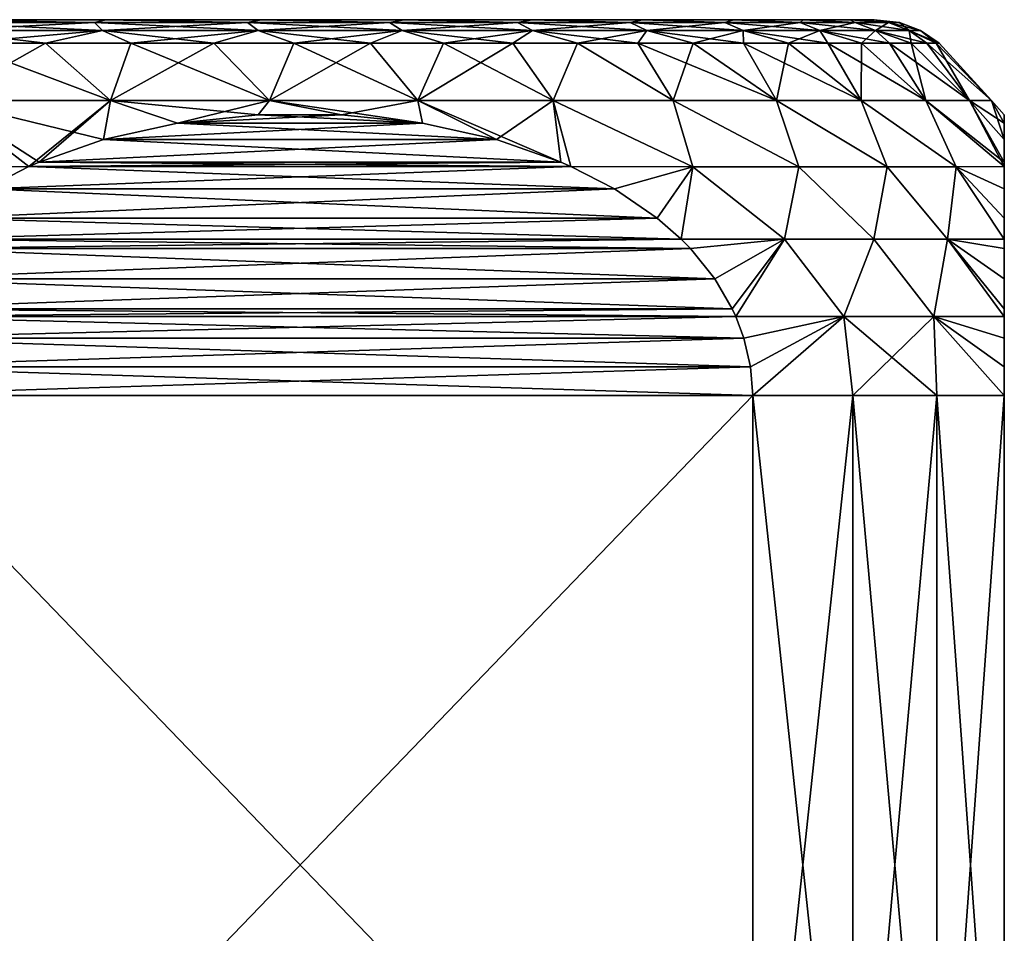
# Model space of a CAD drawing. Header units: metres. Extents: x -109 to 109, y -108 to 40.
# Tile 225 of 230: x 81 to 92, y -1 to 9. Entities that reach past the tile are written whole.
import ezdxf

# ---------------------------------------------------------------- set-up
doc = ezdxf.new("R2010")
doc.units = ezdxf.units.M
doc.layers.add('solid_K_24_42_17_000C74_XXXX', color=7, linetype='CONTINUOUS')

msp = doc.modelspace()

# ---------------------------------------------------------------- linework, layer by layer
at = {"layer": 'solid_K_24_42_17_000C74_XXXX'}
for points in [[(80.093529, 8.971121, -13.411242), (80.178085, 9, -13.140704), (81.813309, 8.971121, -12.827456)], [(81.813309, 8.971121, 12.827456), (80.178085, 9, 13.140704), (80.093529, 8.971121, 13.411242)], [(80.093529, 8.971121, 13.411242), (80.151772, 8.88604, 13.628595), (81.899422, 8.88604, 13.035349)], [(81.813309, 8.971121, 12.827456), (80.093529, 8.971121, 13.411242), (81.899422, 8.88604, 13.035349)], [(80.093529, 8.971121, -13.411242), (81.813309, 8.971121, -12.827456), (80.151772, 8.88604, -13.628595)], [(81.813309, 8.971121, -12.827456), (81.899422, 8.88604, -13.035349), (80.151772, 8.88604, -13.628595)], [(81.933281, 9, 12.517425), (81.933281, 9, -12.517425), (80.178085, 9, -13.140704)], [(81.813309, 8.971121, -12.827456), (80.178085, 9, -13.140704), (81.933281, 9, -12.517425)], [(80.178085, 9, 13.140704), (81.933281, 9, 12.517425), (80.178085, 9, -13.140704)], [(81.813309, 8.971121, 12.827456), (81.933281, 9, 12.517425), (80.178085, 9, 13.140704)], [(81.813309, 8.971121, -12.827456), (81.933281, 9, -12.517425), (83.442169, 8.971121, -12.02419)], [(83.442169, 8.971121, 12.02419), (81.933281, 9, 12.517425), (81.813309, 8.971121, 12.827456)], [(81.813309, 8.971121, 12.827456), (81.899422, 8.88604, 13.035349), (83.55468, 8.88604, 12.219064)], [(83.442169, 8.971121, 12.02419), (81.813309, 8.971121, 12.827456), (83.55468, 8.88604, 12.219064)], [(81.813309, 8.971121, -12.827456), (83.442169, 8.971121, -12.02419), (81.899422, 8.88604, -13.035349)], [(83.442169, 8.971121, -12.02419), (83.55468, 8.88604, -12.219064), (81.899422, 8.88604, -13.035349)], [(83.587517, 9, 11.660774), (83.587517, 9, -11.660774), (81.933281, 9, -12.517425)], [(83.442169, 8.971121, -12.02419), (81.933281, 9, -12.517425), (83.587517, 9, -11.660774)], [(81.933281, 9, 12.517425), (83.587517, 9, 11.660774), (81.933281, 9, -12.517425)], [(83.442169, 8.971121, 12.02419), (83.587517, 9, 11.660774), (81.933281, 9, 12.517425)], [(83.442169, 8.971121, -12.02419), (83.587517, 9, -11.660774), (84.952248, 8.971121, -11.015187)], [(84.952248, 8.971121, 11.015187), (83.587517, 9, 11.660774), (83.442169, 8.971121, 12.02419)], [(83.442169, 8.971121, 12.02419), (83.55468, 8.88604, 12.219064), (85.089233, 8.88604, 11.193707)], [(84.952248, 8.971121, 11.015187), (83.442169, 8.971121, 12.02419), (85.089233, 8.88604, 11.193707)], [(83.442169, 8.971121, -12.02419), (84.952248, 8.971121, -11.015187), (83.55468, 8.88604, -12.219064)], [(84.952248, 8.971121, -11.015187), (85.089233, 8.88604, -11.193707), (83.55468, 8.88604, -12.219064)], [(85.109581, 9, 10.586859), (85.109581, 9, -10.586859), (83.587517, 9, -11.660774)], [(84.952248, 8.971121, -11.015187), (83.587517, 9, -11.660774), (85.109581, 9, -10.586859)], [(83.587517, 9, 11.660774), (85.109581, 9, 10.586859), (83.587517, 9, -11.660774)], [(84.952248, 8.971121, 11.015187), (85.109581, 9, 10.586859), (83.587517, 9, 11.660774)], [(84.952248, 8.971121, -11.015187), (85.109581, 9, -10.586859), (86.317711, 8.971121, -9.81771)], [(86.317711, 8.971121, 9.81771), (85.109581, 9, 10.586859), (84.952248, 8.971121, 11.015187)], [(84.952248, 8.971121, 11.015187), (85.089233, 8.88604, 11.193707), (86.476822, 8.88604, 9.976824)], [(86.317711, 8.971121, 9.81771), (84.952248, 8.971121, 11.015187), (86.476822, 8.88604, 9.976824)], [(84.952248, 8.971121, -11.015187), (86.317711, 8.971121, -9.81771), (85.089233, 8.88604, -11.193707)], [(86.317711, 8.971121, -9.81771), (86.476822, 8.88604, -9.976824), (85.089233, 8.88604, -11.193707)], [(86.471291, 9, 9.315569), (86.471291, 9, -9.315569), (85.109581, 9, -10.586859)], [(86.317711, 8.971121, -9.81771), (85.109581, 9, -10.586859), (86.471291, 9, -9.315569)], [(85.109581, 9, 10.586859), (86.471291, 9, 9.315569), (85.109581, 9, -10.586859)], [(86.317711, 8.971121, 9.81771), (86.471291, 9, 9.315569), (85.109581, 9, 10.586859)], [(86.317711, 8.971121, -9.81771), (86.471291, 9, -9.315569), (87.51519, 8.971121, -8.45225)], [(87.51519, 8.971121, 8.45225), (86.471291, 9, 9.315569), (86.317711, 8.971121, 9.81771)], [(86.317711, 8.971121, 9.81771), (86.476822, 8.88604, 9.976824), (87.69371, 8.88604, 8.589234)], [(87.51519, 8.971121, 8.45225), (86.317711, 8.971121, 9.81771), (87.69371, 8.88604, 8.589234)], [(86.317711, 8.971121, -9.81771), (87.51519, 8.971121, -8.45225), (86.476822, 8.88604, -9.976824)], [(87.647141, 9, 7.870691), (87.647141, 9, -7.870691), (86.471291, 9, -9.315569)], [(87.51519, 8.971121, -8.45225), (86.471291, 9, -9.315569), (87.647141, 9, -7.870691)], [(86.471291, 9, 9.315569), (87.647141, 9, 7.870691), (86.471291, 9, -9.315569)], [(87.51519, 8.971121, 8.45225), (87.647141, 9, 7.870691), (86.471291, 9, 9.315569)], [(87.51519, 8.971121, -8.45225), (87.69371, 8.88604, -8.589234), (86.476822, 8.88604, -9.976824)], [(87.51519, 8.971121, -8.45225), (87.647141, 9, -7.870691), (88.524193, 8.971121, -6.94217)], [(88.524193, 8.971121, 6.94217), (87.647141, 9, 7.870691), (87.51519, 8.971121, 8.45225)], [(87.51519, 8.971121, 8.45225), (87.69371, 8.88604, 8.589234), (88.719063, 8.88604, 7.05468)], [(88.524193, 8.971121, 6.94217), (87.51519, 8.971121, 8.45225), (88.719063, 8.88604, 7.05468)], [(87.51519, 8.971121, -8.45225), (88.524193, 8.971121, -6.94217), (87.69371, 8.88604, -8.589234)], [(88.615189, 9, 6.279225), (88.615189, 9, -6.279225), (87.647141, 9, -7.870691)], [(88.524193, 8.971121, -6.94217), (87.647141, 9, -7.870691), (88.615189, 9, -6.279225)], [(87.647141, 9, 7.870691), (88.615189, 9, 6.279225), (87.647141, 9, -7.870691)], [(88.524193, 8.971121, 6.94217), (88.615189, 9, 6.279225), (87.647141, 9, 7.870691)], [(88.524193, 8.971121, -6.94217), (88.719063, 8.88604, -7.05468), (87.69371, 8.88604, -8.589234)], [(88.524193, 8.971121, -6.94217), (88.615189, 9, -6.279225), (89.327454, 8.971121, -5.313306)], [(89.327454, 8.971121, 5.313306), (88.615189, 9, 6.279225), (88.524193, 8.971121, 6.94217)], [(88.524193, 8.971121, 6.94217), (88.719063, 8.88604, 7.05468), (89.535347, 8.88604, 5.399418)], [(89.327454, 8.971121, 5.313306), (88.524193, 8.971121, 6.94217), (89.535347, 8.88604, 5.399418)], [(88.524193, 8.971121, -6.94217), (89.327454, 8.971121, -5.313306), (88.719063, 8.88604, -7.05468)], [(89.357506, 9, 4.570673), (89.357506, 9, -4.570673), (88.615189, 9, -6.279225)], [(89.327454, 8.971121, -5.313306), (88.615189, 9, -6.279225), (89.357506, 9, -4.570673)], [(88.615189, 9, 6.279225), (89.357506, 9, 4.570673), (88.615189, 9, -6.279225)], [(89.327454, 8.971121, 5.313306), (89.357506, 9, 4.570673), (88.615189, 9, 6.279225)], [(89.327454, 8.971121, -5.313306), (89.535347, 8.88604, -5.399418), (88.719063, 8.88604, -7.05468)], [(89.327454, 8.971121, -5.313306), (89.357506, 9, -4.570673), (89.91124, 8.971121, -3.593531)], [(89.91124, 8.971121, 3.593531), (89.357506, 9, 4.570673), (89.327454, 8.971121, 5.313306)], [(89.327454, 8.971121, 5.313306), (89.535347, 8.88604, 5.399418), (90.128593, 8.88604, 3.651771)], [(89.91124, 8.971121, 3.593531), (89.327454, 8.971121, 5.313306), (90.128593, 8.88604, 3.651771)], [(89.327454, 8.971121, -5.313306), (89.91124, 8.971121, -3.593531), (89.535347, 8.88604, -5.399418)], [(89.860214, 9, 2.776881), (89.860214, 9, -2.776881), (89.357506, 9, -4.570673)], [(89.91124, 8.971121, -3.593531), (89.357506, 9, -4.570673), (89.860214, 9, -2.776881)], [(89.357506, 9, 4.570673), (89.860214, 9, 2.776881), (89.357506, 9, -4.570673)], [(89.91124, 8.971121, 3.593531), (89.860214, 9, 2.776881), (89.357506, 9, 4.570673)], [(89.91124, 8.971121, -3.593531), (90.128593, 8.88604, -3.651771), (89.535347, 8.88604, -5.399418)], [(90.11393, 9, 0.93138), (90.11393, 9, -0.93138), (89.860214, 9, -2.776881)], [(90.265556, 8.971121, -1.81227), (89.860214, 9, -2.776881), (90.11393, 9, -0.93138)], [(89.860214, 9, 2.776881), (90.11393, 9, 0.93138), (89.860214, 9, -2.776881)], [(89.91124, 8.971121, -3.593531), (89.860214, 9, -2.776881), (90.265556, 8.971121, -1.81227)], [(90.265556, 8.971121, 1.81227), (90.11393, 9, 0.93138), (89.860214, 9, 2.776881)], [(90.265556, 8.971121, 1.81227), (89.860214, 9, 2.776881), (89.91124, 8.971121, 3.593531)], [(89.91124, 8.971121, 3.593531), (90.128593, 8.88604, 3.651771), (90.488655, 8.88604, 1.841641)], [(90.265556, 8.971121, 1.81227), (89.91124, 8.971121, 3.593531), (90.488655, 8.88604, 1.841641)], [(89.91124, 8.971121, -3.593531), (90.265556, 8.971121, -1.81227), (90.128593, 8.88604, -3.651771)], [(90.384338, 8.971121), (90.11393, 9, -0.93138), (90.11393, 9, 0.93138)], [(90.265556, 8.971121, -1.81227), (90.11393, 9, -0.93138), (90.384338, 8.971121)], [(90.384338, 8.971121), (90.11393, 9, 0.93138), (90.265556, 8.971121, 1.81227)], [(90.265556, 8.971121, -1.81227), (90.488655, 8.88604, -1.841641), (90.128593, 8.88604, -3.651771)], [(90.265556, 8.971121, 1.81227), (90.488655, 8.88604, 1.841641), (90.60936, 8.88604)], [(90.384338, 8.971121), (90.265556, 8.971121, 1.81227), (90.60936, 8.88604)], [(90.265556, 8.971121, -1.81227), (90.384338, 8.971121), (90.488655, 8.88604, -1.841641)], [(90.384338, 8.971121), (90.60936, 8.88604), (90.488655, 8.88604, -1.841641)], [(80.151772, 8.88604, 13.628595), (80.360031, 8.75, 13.77664), (81.291183, 8.75, 13.481105)], [(81.899422, 8.88604, 13.035349), (80.151772, 8.88604, 13.628595), (81.291183, 8.75, 13.481105)], [(80.151772, 8.88604, -13.628595), (81.899422, 8.88604, -13.035349), (80.360031, 8.75, -13.77664)], [(81.899422, 8.88604, -13.035349), (81.291183, 8.75, -13.481105), (80.360031, 8.75, -13.77664)], [(81.899422, 8.88604, 13.035349), (81.291183, 8.75, 13.481105), (82.199997, 8.75, 13.122716)], [(81.899422, 8.88604, -13.035349), (82.199997, 8.75, -13.122716), (81.291183, 8.75, -13.481105)], [(81.899422, 8.88604, 13.035349), (82.199997, 8.75, 13.122716), (83.082237, 8.75, 12.703142)], [(83.55468, 8.88604, 12.219064), (81.899422, 8.88604, 13.035349), (83.082237, 8.75, 12.703142)], [(81.899422, 8.88604, -13.035349), (83.55468, 8.88604, -12.219064), (82.199997, 8.75, -13.122716)], [(83.55468, 8.88604, -12.219064), (83.082237, 8.75, -12.703142), (82.199997, 8.75, -13.122716)], [(83.55468, 8.88604, 12.219064), (83.082237, 8.75, 12.703142), (83.933784, 8.75, 12.22434)], [(83.55468, 8.88604, -12.219064), (83.933784, 8.75, -12.22434), (83.082237, 8.75, -12.703142)], [(83.55468, 8.88604, 12.219064), (83.933784, 8.75, 12.22434), (84.750671, 8.75, 11.688542)], [(85.089233, 8.88604, 11.193707), (83.55468, 8.88604, 12.219064), (84.750671, 8.75, 11.688542)], [(83.55468, 8.88604, -12.219064), (85.089233, 8.88604, -11.193707), (83.933784, 8.75, -12.22434)], [(85.089233, 8.88604, -11.193707), (84.750671, 8.75, -11.688542), (83.933784, 8.75, -12.22434)], [(85.089233, 8.88604, 11.193707), (84.750671, 8.75, 11.688542), (85.529091, 8.75, 11.098248)], [(85.089233, 8.88604, -11.193707), (85.529091, 8.75, -11.098248), (84.750671, 8.75, -11.688542)], [(85.089233, 8.88604, 11.193707), (85.529091, 8.75, 11.098248), (86.265419, 8.75, 10.456208)], [(86.476822, 8.88604, 9.976824), (85.089233, 8.88604, 11.193707), (86.265419, 8.75, 10.456208)], [(85.089233, 8.88604, -11.193707), (86.476822, 8.88604, -9.976824), (85.529091, 8.75, -11.098248)], [(86.476822, 8.88604, -9.976824), (86.265419, 8.75, -10.456208), (85.529091, 8.75, -11.098248)], [(86.476822, 8.88604, 9.976824), (86.265419, 8.75, 10.456208), (86.956207, 8.75, 9.765417)], [(86.476822, 8.88604, -9.976824), (86.956207, 8.75, -9.765417), (86.265419, 8.75, -10.456208)], [(86.476822, 8.88604, 9.976824), (86.956207, 8.75, 9.765417), (87.598251, 8.75, 9.029095)], [(87.69371, 8.88604, 8.589234), (86.476822, 8.88604, 9.976824), (87.598251, 8.75, 9.029095)], [(86.476822, 8.88604, -9.976824), (87.69371, 8.88604, -8.589234), (86.956207, 8.75, -9.765417)], [(87.69371, 8.88604, -8.589234), (87.598251, 8.75, -9.029095), (86.956207, 8.75, -9.765417)], [(87.69371, 8.88604, 8.589234), (87.598251, 8.75, 9.029095), (88.188545, 8.75, 8.250674)], [(87.69371, 8.88604, -8.589234), (88.188545, 8.75, -8.250674), (87.598251, 8.75, -9.029095)], [(87.69371, 8.88604, 8.589234), (88.188545, 8.75, 8.250674), (88.724342, 8.75, 7.433786)], [(88.719063, 8.88604, 7.05468), (87.69371, 8.88604, 8.589234), (88.724342, 8.75, 7.433786)], [(87.69371, 8.88604, -8.589234), (88.719063, 8.88604, -7.05468), (88.188545, 8.75, -8.250674)], [(88.719063, 8.88604, -7.05468), (88.724342, 8.75, -7.433786), (88.188545, 8.75, -8.250674)], [(88.719063, 8.88604, 7.05468), (88.724342, 8.75, 7.433786), (89.20314, 8.75, 6.582238)], [(88.719063, 8.88604, 7.05468), (89.20314, 8.75, 6.582238), (89.622719, 8.75, 5.7)], [(89.535347, 8.88604, 5.399418), (88.719063, 8.88604, 7.05468), (89.622719, 8.75, 5.7)], [(88.719063, 8.88604, -7.05468), (89.20314, 8.75, -6.582238), (88.724342, 8.75, -7.433786)], [(88.719063, 8.88604, -7.05468), (89.535347, 8.88604, -5.399418), (89.20314, 8.75, -6.582238)], [(89.535347, 8.88604, -5.399418), (89.622719, 8.75, -5.7), (89.20314, 8.75, -6.582238)], [(89.535347, 8.88604, 5.399418), (89.622719, 8.75, 5.7), (89.981102, 8.75, 4.791186)], [(89.535347, 8.88604, 5.399418), (89.981102, 8.75, 4.791186), (90.276642, 8.75, 3.860034)], [(90.128593, 8.88604, 3.651771), (89.535347, 8.88604, 5.399418), (90.276642, 8.75, 3.860034)], [(89.535347, 8.88604, -5.399418), (89.981102, 8.75, -4.791186), (89.622719, 8.75, -5.7)], [(89.535347, 8.88604, -5.399418), (90.128593, 8.88604, -3.651771), (89.981102, 8.75, -4.791186)], [(90.128593, 8.88604, -3.651771), (90.276642, 8.75, -3.860034), (89.981102, 8.75, -4.791186)], [(90.128593, 8.88604, 3.651771), (90.276642, 8.75, 3.860034), (90.507942, 8.75, 2.910884)], [(90.128593, 8.88604, 3.651771), (90.507942, 8.75, 2.910884), (90.673935, 8.75, 1.948162)], [(90.488655, 8.88604, 1.841641), (90.128593, 8.88604, 3.651771), (90.673935, 8.75, 1.948162)], [(90.128593, 8.88604, -3.651771), (90.507942, 8.75, -2.910884), (90.276642, 8.75, -3.860034)], [(90.128593, 8.88604, -3.651771), (90.488655, 8.88604, -1.841641), (90.507942, 8.75, -2.910884)], [(90.488655, 8.88604, 1.841641), (90.673935, 8.75, 1.948162), (90.773834, 8.75, 0.976357)], [(90.488655, 8.88604, 1.841641), (90.773834, 8.75, 0.976357), (90.80719, 8.75)], [(90.60936, 8.88604), (90.488655, 8.88604, 1.841641), (90.80719, 8.75)], [(90.488655, 8.88604, -1.841641), (90.773834, 8.75, -0.976357), (90.673935, 8.75, -1.948162)], [(90.488655, 8.88604, -1.841641), (90.60936, 8.88604), (90.773834, 8.75, -0.976357)], [(90.488655, 8.88604, -1.841641), (90.673935, 8.75, -1.948162), (90.507942, 8.75, -2.910884)], [(90.60936, 8.88604), (90.80719, 8.75), (90.773834, 8.75, -0.976357)], [(80.360031, 8.75, 13.77664), (80.203674, 8.137934, 14.42485), (81.982384, 8.137934, 13.846913)], [(81.291183, 8.75, -13.481105), (81.982384, 8.137934, -13.846913), (80.203674, 8.137934, -14.42485)], [(80.360031, 8.75, -13.77664), (81.291183, 8.75, -13.481105), (80.203674, 8.137934, -14.42485)], [(81.291183, 8.75, 13.481105), (80.360031, 8.75, 13.77664), (81.982384, 8.137934, 13.846913)], [(82.199997, 8.75, 13.122716), (81.291183, 8.75, 13.481105), (81.982384, 8.137934, 13.846913)], [(81.291183, 8.75, -13.481105), (82.199997, 8.75, -13.122716), (81.982384, 8.137934, -13.846913)], [(82.199997, 8.75, 13.122716), (81.982384, 8.137934, 13.846913), (83.674629, 8.137934, 13.050602)], [(83.082237, 8.75, -12.703142), (83.674629, 8.137934, -13.050602), (81.982384, 8.137934, -13.846913)], [(82.199997, 8.75, -13.122716), (83.082237, 8.75, -12.703142), (81.982384, 8.137934, -13.846913)], [(83.082237, 8.75, 12.703142), (82.199997, 8.75, 13.122716), (83.674629, 8.137934, 13.050602)], [(83.933784, 8.75, 12.22434), (83.082237, 8.75, 12.703142), (83.674629, 8.137934, 13.050602)], [(83.082237, 8.75, -12.703142), (83.933784, 8.75, -12.22434), (83.674629, 8.137934, -13.050602)], [(83.933784, 8.75, 12.22434), (83.674629, 8.137934, 13.050602), (85.253731, 8.137934, 12.048474)], [(84.750671, 8.75, -11.688542), (85.253731, 8.137934, -12.048474), (83.674629, 8.137934, -13.050602)], [(83.933784, 8.75, -12.22434), (84.750671, 8.75, -11.688542), (83.674629, 8.137934, -13.050602)], [(84.750671, 8.75, 11.688542), (83.933784, 8.75, 12.22434), (85.253731, 8.137934, 12.048474)], [(85.529091, 8.75, 11.098248), (84.750671, 8.75, 11.688542), (85.253731, 8.137934, 12.048474)], [(84.750671, 8.75, -11.688542), (85.529091, 8.75, -11.098248), (85.253731, 8.137934, -12.048474)], [(85.529091, 8.75, 11.098248), (85.253731, 8.137934, 12.048474), (86.694778, 8.137934, 10.856336)], [(86.265419, 8.75, -10.456208), (86.694778, 8.137934, -10.856336), (85.253731, 8.137934, -12.048474)], [(85.529091, 8.75, -11.098248), (86.265419, 8.75, -10.456208), (85.253731, 8.137934, -12.048474)], [(86.265419, 8.75, 10.456208), (85.529091, 8.75, 11.098248), (86.694778, 8.137934, 10.856336)], [(86.956207, 8.75, 9.765417), (86.265419, 8.75, 10.456208), (86.694778, 8.137934, 10.856336)], [(86.265419, 8.75, -10.456208), (86.956207, 8.75, -9.765417), (86.694778, 8.137934, -10.856336)], [(86.956207, 8.75, 9.765417), (86.694778, 8.137934, 10.856336), (87.975052, 8.137934, 9.492986)], [(86.956207, 8.75, -9.765417), (87.975052, 8.137934, -9.492986), (86.694778, 8.137934, -10.856336)], [(87.598251, 8.75, 9.029095), (86.956207, 8.75, 9.765417), (87.975052, 8.137934, 9.492986)], [(86.956207, 8.75, -9.765417), (87.598251, 8.75, -9.029095), (87.975052, 8.137934, -9.492986)], [(87.598251, 8.75, 9.029095), (87.975052, 8.137934, 9.492986), (89.074348, 8.137934, 7.979926)], [(88.188545, 8.75, 8.250674), (87.598251, 8.75, 9.029095), (89.074348, 8.137934, 7.979926)], [(87.598251, 8.75, -9.029095), (88.188545, 8.75, -8.250674), (87.975052, 8.137934, -9.492986)], [(88.188545, 8.75, -8.250674), (89.074348, 8.137934, -7.979926), (87.975052, 8.137934, -9.492986)], [(88.724342, 8.75, 7.433786), (88.188545, 8.75, 8.250674), (89.074348, 8.137934, 7.979926)], [(88.188545, 8.75, -8.250674), (88.724342, 8.75, -7.433786), (89.074348, 8.137934, -7.979926)], [(88.724342, 8.75, 7.433786), (89.074348, 8.137934, 7.979926), (89.975349, 8.137934, 6.341017)], [(89.20314, 8.75, 6.582238), (88.724342, 8.75, 7.433786), (89.975349, 8.137934, 6.341017)], [(88.724342, 8.75, -7.433786), (89.20314, 8.75, -6.582238), (89.074348, 8.137934, -7.979926)], [(89.20314, 8.75, -6.582238), (89.975349, 8.137934, -6.341017), (89.074348, 8.137934, -7.979926)], [(89.622719, 8.75, 5.7), (89.20314, 8.75, 6.582238), (89.975349, 8.137934, 6.341017)], [(89.20314, 8.75, -6.582238), (89.622719, 8.75, -5.7), (89.975349, 8.137934, -6.341017)], [(89.622719, 8.75, 5.7), (89.975349, 8.137934, 6.341017), (90.663834, 8.137934, 4.602108)], [(89.981102, 8.75, 4.791186), (89.622719, 8.75, 5.7), (90.663834, 8.137934, 4.602108)], [(89.622719, 8.75, -5.7), (89.981102, 8.75, -4.791186), (89.975349, 8.137934, -6.341017)], [(89.981102, 8.75, -4.791186), (90.663834, 8.137934, -4.602108), (89.975349, 8.137934, -6.341017)], [(90.276642, 8.75, 3.860034), (89.981102, 8.75, 4.791186), (90.663834, 8.137934, 4.602108)], [(89.981102, 8.75, -4.791186), (90.276642, 8.75, -3.860034), (90.663834, 8.137934, -4.602108)], [(90.276642, 8.75, 3.860034), (90.663834, 8.137934, 4.602108), (91.128944, 8.137934, 2.79062)], [(90.507942, 8.75, 2.910884), (90.276642, 8.75, 3.860034), (91.128944, 8.137934, 2.79062)], [(90.276642, 8.75, -3.860034), (90.507942, 8.75, -2.910884), (90.663834, 8.137934, -4.602108)], [(90.673935, 8.75, 1.948162), (90.507942, 8.75, 2.910884), (91.128944, 8.137934, 2.79062)], [(90.507942, 8.75, -2.910884), (91.128944, 8.137934, -2.79062), (90.663834, 8.137934, -4.602108)], [(90.507942, 8.75, -2.910884), (90.673935, 8.75, -1.948162), (91.128944, 8.137934, -2.79062)], [(90.673935, 8.75, 1.948162), (91.128944, 8.137934, 2.79062), (91.363342, 8.137934, 0.935122)], [(90.773834, 8.75, 0.976357), (90.673935, 8.75, 1.948162), (91.363342, 8.137934, 0.935122)], [(90.673935, 8.75, -1.948162), (90.773834, 8.75, -0.976357), (91.128944, 8.137934, -2.79062)], [(90.80719, 8.75), (90.773834, 8.75, 0.976357), (91.363342, 8.137934, 0.935122)], [(90.773834, 8.75, -0.976357), (91.363342, 8.137934, -0.935122), (91.128944, 8.137934, -2.79062)], [(90.773834, 8.75, -0.976357), (90.80719, 8.75), (91.363342, 8.137934, -0.935122)], [(90.80719, 8.75), (91.363342, 8.137934, 0.935122), (91.363342, 8.137934, -0.935122)], [(80.203674, 8.137934, 14.42485), (79.609497, 7.43507, 15.049081), (81.113762, 7.437227, 14.656754)], [(81.113762, 7.437226, -14.656754), (79.609497, 7.43507, -15.049081), (80.203674, 8.137934, -14.42485)], [(80.203674, 8.137934, 14.42485), (81.222847, 7.484689, 14.593769), (81.90757, 7.723223, 14.198445)], [(81.982384, 8.137934, 13.846913), (80.203674, 8.137934, 14.42485), (81.90757, 7.723223, 14.198445)], [(80.203674, 8.137934, 14.42485), (81.113762, 7.437227, 14.656754), (81.222847, 7.484689, 14.593769)], [(81.113762, 7.437226, -14.656754), (80.203674, 8.137934, -14.42485), (81.982384, 8.137934, -13.846913)], [(81.222847, 7.484687, -14.593772), (81.113762, 7.437226, -14.656754), (81.982384, 8.137934, -13.846913)], [(81.907562, 7.723221, -14.198449), (81.222847, 7.484687, -14.593772), (81.982384, 8.137934, -13.846913)], [(82.695045, 7.896571, -13.743798), (81.907562, 7.723221, -14.198449), (81.982384, 8.137934, -13.846913)], [(81.982384, 8.137934, 13.846913), (81.90757, 7.723223, 14.198445), (82.695045, 7.896572, 13.743794)], [(81.982384, 8.137934, 13.846913), (82.695045, 7.896572, 13.743794), (83.555916, 7.988268, 13.246775)], [(83.674629, 8.137934, 13.050602), (81.982384, 8.137934, 13.846913), (83.555916, 7.988268, 13.246775)], [(82.695045, 7.896571, -13.743798), (81.982384, 8.137934, -13.846913), (83.674629, 8.137934, -13.050602)], [(83.555908, 7.988268, -13.246776), (82.695045, 7.896571, -13.743798), (83.674629, 8.137934, -13.050602)], [(84.444077, 7.988269, -12.733994), (83.555908, 7.988268, -13.246776), (83.674629, 8.137934, -13.050602)], [(83.674629, 8.137934, 13.050602), (83.555916, 7.988268, 13.246775), (84.444077, 7.988269, 12.733994)], [(83.674629, 8.137934, 13.050602), (84.444077, 7.988269, 12.733994), (85.304939, 7.896574, 12.236974)], [(85.253731, 8.137934, 12.048474), (83.674629, 8.137934, 13.050602), (85.304939, 7.896574, 12.236974)], [(84.444077, 7.988269, -12.733994), (83.674629, 8.137934, -13.050602), (85.253731, 8.137934, -12.048474)], [(85.304947, 7.896573, -12.236971), (84.444077, 7.988269, -12.733994), (85.253731, 8.137934, -12.048474)], [(85.253731, 8.137934, 12.048474), (86.092422, 7.723224, 11.782321), (86.777145, 7.48469, 11.386994)], [(86.694778, 8.137934, 10.856336), (85.253731, 8.137934, 12.048474), (86.777145, 7.48469, 11.386994)], [(85.253731, 8.137934, 12.048474), (85.304939, 7.896574, 12.236974), (86.092422, 7.723224, 11.782321)], [(86.09243, 7.723223, -11.782317), (85.253731, 8.137934, -12.048474), (86.694778, 8.137934, -10.856336)], [(86.09243, 7.723223, -11.782317), (85.304947, 7.896573, -12.236971), (85.253731, 8.137934, -12.048474)], [(86.09243, 7.723223, -11.782317), (86.694778, 8.137934, -10.856336), (86.777153, 7.484688, -11.386992)], [(86.694778, 8.137934, -10.856336), (88.183929, 7.43507, -9.981462), (86.886238, 7.437226, -11.324009)], [(86.694778, 8.137934, -10.856336), (87.975052, 8.137934, -9.492986), (88.183929, 7.43507, -9.981462)], [(86.694778, 8.137934, -10.856336), (86.886238, 7.437226, -11.324009), (86.777153, 7.484688, -11.386992)], [(86.694778, 8.137934, 10.856336), (86.886238, 7.437227, 11.324009), (88.183929, 7.43507, 9.981463)], [(87.975052, 8.137934, 9.492986), (86.694778, 8.137934, 10.856336), (88.183929, 7.43507, 9.981463)], [(86.694778, 8.137934, 10.856336), (86.777145, 7.48469, 11.386994), (86.886238, 7.437227, 11.324009)], [(87.975052, 8.137934, -9.492986), (89.313957, 7.43507, -8.482115), (88.183929, 7.43507, -9.981462)], [(87.975052, 8.137934, -9.492986), (89.074348, 8.137934, -7.979926), (89.313957, 7.43507, -8.482115)], [(87.975052, 8.137934, 9.492986), (88.183929, 7.43507, 9.981463), (89.313957, 7.43507, 8.482116)], [(89.074348, 8.137934, 7.979926), (87.975052, 8.137934, 9.492986), (89.313957, 7.43507, 8.482116)], [(89.074348, 8.137934, -7.979926), (90.252708, 7.43507, -6.856152), (89.313957, 7.43507, -8.482115)], [(89.074348, 8.137934, -7.979926), (89.975349, 8.137934, -6.341017), (90.252708, 7.43507, -6.856152)], [(89.074348, 8.137934, 7.979926), (89.313957, 7.43507, 8.482116), (90.252708, 7.43507, 6.856152)], [(89.975349, 8.137934, 6.341017), (89.074348, 8.137934, 7.979926), (90.252708, 7.43507, 6.856152)], [(89.975349, 8.137934, -6.341017), (90.986168, 7.43507, -5.127843), (90.252708, 7.43507, -6.856152)], [(89.975349, 8.137934, -6.341017), (90.663834, 8.137934, -4.602108), (90.986168, 7.43507, -5.127843)], [(89.975349, 8.137934, 6.341017), (90.252708, 7.43507, 6.856152), (90.986168, 7.43507, 5.127843)], [(90.663834, 8.137934, 4.602108), (89.975349, 8.137934, 6.341017), (90.986168, 7.43507, 5.127843)], [(90.663834, 8.137934, -4.602108), (91.5, 7.437228, -3.332742), (90.986168, 7.43507, -5.127843)], [(90.663834, 8.137934, -4.602108), (91.128944, 8.137934, -2.79062), (91.5, 7.437228, -3.332742)], [(90.663834, 8.137934, 4.602108), (91.5, 7.437228, 3.332742), (91.5, 7.484703, 3.206738)], [(91.128944, 8.137934, 2.79062), (90.663834, 8.137934, 4.602108), (91.5, 7.484703, 3.206738)], [(90.663834, 8.137934, 4.602108), (90.986168, 7.43507, 5.127843), (91.5, 7.437228, 3.332742)], [(91.128944, 8.137934, -2.79062), (91.5, 7.484703, -3.206738), (91.5, 7.437228, -3.332742)], [(91.128944, 8.137934, -2.79062), (91.5, 7.723235, -2.416077), (91.5, 7.484703, -3.206738)], [(91.128944, 8.137934, -2.79062), (91.363342, 8.137934, -0.935122), (91.5, 7.723235, -2.416077)], [(91.128944, 8.137934, 2.79062), (91.5, 7.723235, 2.416076), (91.5, 7.896579, 1.506779)], [(91.363342, 8.137934, 0.935122), (91.128944, 8.137934, 2.79062), (91.5, 7.896579, 1.506779)], [(91.128944, 8.137934, 2.79062), (91.5, 7.484703, 3.206738), (91.5, 7.723235, 2.416076)], [(91.363342, 8.137934, -0.935122), (91.5, 7.896579, -1.50678), (91.5, 7.723235, -2.416077)], [(91.363342, 8.137934, -0.935122), (91.5, 7.988269, -0.512764), (91.5, 7.896579, -1.50678)], [(91.363342, 8.137934, 0.935122), (91.5, 7.988269, 0.512763), (91.5, 7.988269, -0.512764)], [(91.363342, 8.137934, -0.935122), (91.363342, 8.137934, 0.935122), (91.5, 7.988269, -0.512764)], [(91.363342, 8.137934, 0.935122), (91.5, 7.896579, 1.506779), (91.5, 7.988269, 0.512763)], [(82.695045, 7.896572, 13.743794), (85.304939, 7.896574, 12.236974), (84.444077, 7.988269, 12.733994)], [(82.695045, 7.896572, 13.743794), (84.444077, 7.988269, 12.733994), (83.555916, 7.988268, 13.246775)], [(85.304947, 7.896573, -12.236971), (82.695045, 7.896571, -13.743798), (83.555908, 7.988268, -13.246776)], [(85.304947, 7.896573, -12.236971), (83.555908, 7.988268, -13.246776), (84.444077, 7.988269, -12.733994)], [(91.5, 7.896579, 1.506779), (91.5, 7.896579, -1.50678), (91.5, 7.988269, -0.512764)], [(91.5, 7.896579, 1.506779), (91.5, 7.988269, -0.512764), (91.5, 7.988269, 0.512763)], [(86.09243, 7.723223, -11.782317), (81.907562, 7.723221, -14.198449), (82.695045, 7.896571, -13.743798)], [(81.90757, 7.723223, 14.198445), (86.092422, 7.723224, 11.782321), (85.304939, 7.896574, 12.236974)], [(81.90757, 7.723223, 14.198445), (85.304939, 7.896574, 12.236974), (82.695045, 7.896572, 13.743794)], [(86.09243, 7.723223, -11.782317), (82.695045, 7.896571, -13.743798), (85.304947, 7.896573, -12.236971)], [(91.5, 7.723235, 2.416076), (91.5, 7.723235, -2.416077), (91.5, 7.896579, -1.50678)], [(91.5, 7.723235, 2.416076), (91.5, 7.896579, -1.50678), (91.5, 7.896579, 1.506779)], [(81.222847, 7.484689, 14.593769), (86.777145, 7.48469, 11.386994), (86.092422, 7.723224, 11.782321)], [(81.222847, 7.484689, 14.593769), (86.092422, 7.723224, 11.782321), (81.90757, 7.723223, 14.198445)], [(81.907562, 7.723221, -14.198449), (86.777153, 7.484688, -11.386992), (81.222847, 7.484687, -14.593772)], [(86.09243, 7.723223, -11.782317), (86.777153, 7.484688, -11.386992), (81.907562, 7.723221, -14.198449)], [(91.5, 7.484703, 3.206738), (91.5, 7.484703, -3.206738), (91.5, 7.723235, -2.416077)], [(91.5, 7.484703, 3.206738), (91.5, 7.723235, -2.416077), (91.5, 7.723235, 2.416076)], [(81.113762, 7.437227, 14.656754), (86.886238, 7.437227, 11.324009), (86.777145, 7.48469, 11.386994)], [(81.113762, 7.437227, 14.656754), (86.777145, 7.48469, 11.386994), (81.222847, 7.484689, 14.593769)], [(81.222847, 7.484687, -14.593772), (86.886238, 7.437226, -11.324009), (81.113762, 7.437226, -14.656754)], [(81.222847, 7.484687, -14.593772), (86.777153, 7.484688, -11.386992), (86.886238, 7.437226, -11.324009)], [(91.5, 7.437228, 3.332742), (91.5, 7.437228, -3.332742), (91.5, 7.484703, -3.206738)], [(91.5, 7.437228, 3.332742), (91.5, 7.484703, -3.206738), (91.5, 7.484703, 3.206738)], [(80.651955, 7.199527, 14.923378), (81.113762, 7.437227, 14.656754), (79.609497, 7.43507, 15.049081)], [(80.651947, 7.199526, -14.923379), (79.609497, 7.43507, -15.049081), (81.113762, 7.437226, -14.656754)], [(80.651947, 7.199526, -14.923379), (81.113762, 7.437226, -14.656754), (87.348053, 7.199526, -11.057384)], [(80.651955, 7.199527, 14.923378), (86.886238, 7.437227, 11.324009), (81.113762, 7.437227, 14.656754)], [(80.651955, 7.199527, 14.923378), (87.348045, 7.199528, 11.057384), (86.886238, 7.437227, 11.324009)], [(81.113762, 7.437226, -14.656754), (86.886238, 7.437226, -11.324009), (87.348053, 7.199526, -11.057384)], [(87.348045, 7.199528, 11.057384), (88.183929, 7.43507, 9.981463), (86.886238, 7.437227, 11.324009)], [(87.348053, 7.199526, -11.057384), (86.886238, 7.437226, -11.324009), (88.183929, 7.43507, -9.981462)], [(87.348045, 7.199528, 11.057384), (87.805519, 6.886613, 10.793262), (88.183929, 7.43507, 9.981463)], [(87.348053, 7.199526, -11.057384), (88.183929, 7.43507, -9.981462), (87.805519, 6.886613, -10.793262)], [(88.183929, 7.43507, -9.981462), (88.060799, 6.661585, -10.645877), (87.805519, 6.886613, -10.793262)], [(87.805519, 6.886613, 10.793262), (88.060799, 6.661585, 10.645877), (88.183929, 7.43507, 9.981463)], [(88.183929, 7.43507, -9.981462), (89.158813, 6.662181, -9.313188), (88.060799, 6.661585, -10.645877)], [(89.158813, 6.662181, 9.313188), (88.183929, 7.43507, 9.981463), (88.060799, 6.661585, 10.645877)], [(88.183929, 7.43507, -9.981462), (89.313957, 7.43507, -8.482115), (89.158813, 6.662181, -9.313188)], [(89.158813, 6.662181, 9.313188), (89.313957, 7.43507, 8.482116), (88.183929, 7.43507, 9.981463)], [(89.313957, 7.43507, -8.482115), (90.11013, 6.662181, -7.857814), (89.158813, 6.662181, -9.313188)], [(90.11013, 6.662181, 7.857814), (89.313957, 7.43507, 8.482116), (89.158813, 6.662181, 9.313188)], [(89.313957, 7.43507, -8.482115), (90.252708, 7.43507, -6.856152), (90.11013, 6.662181, -7.857814)], [(90.11013, 6.662181, 7.857814), (90.252708, 7.43507, 6.856152), (89.313957, 7.43507, 8.482116)], [(90.252708, 7.43507, -6.856152), (90.894867, 6.662181, -6.306258), (90.11013, 6.662181, -7.857814)], [(90.894867, 6.662181, 6.306258), (90.252708, 7.43507, 6.856152), (90.11013, 6.662181, 7.857814)], [(90.252708, 7.43507, -6.856152), (90.986168, 7.43507, -5.127843), (90.894867, 6.662181, -6.306258)], [(90.894867, 6.662181, 6.306258), (90.986168, 7.43507, 5.127843), (90.252708, 7.43507, 6.856152)], [(90.986168, 7.43507, -5.127843), (91.5, 6.661584, -4.68901), (90.894867, 6.662181, -6.306258)], [(91.5, 6.661584, 4.68901), (90.986168, 7.43507, 5.127843), (90.894867, 6.662181, 6.306258)], [(90.986168, 7.43507, -5.127843), (91.5, 7.437228, -3.332742), (91.5, 7.199536, -3.865976)], [(91.5, 7.199537, 3.865976), (91.5, 7.437228, 3.332742), (90.986168, 7.43507, 5.127843)], [(90.986168, 7.43507, -5.127843), (91.5, 6.886608, -4.394246), (91.5, 6.661584, -4.68901)], [(90.986168, 7.43507, -5.127843), (91.5, 7.199536, -3.865976), (91.5, 6.886608, -4.394246)], [(91.5, 6.886608, 4.394246), (90.986168, 7.43507, 5.127843), (91.5, 6.661584, 4.68901)], [(91.5, 7.199537, 3.865976), (90.986168, 7.43507, 5.127843), (91.5, 6.886608, 4.394246)], [(91.5, 7.199537, 3.865976), (91.5, 7.199536, -3.865976), (91.5, 7.437228, -3.332742)], [(91.5, 7.199537, 3.865976), (91.5, 7.437228, -3.332742), (91.5, 7.437228, 3.332742)], [(80.194481, 6.886613, 15.1875), (87.805519, 6.886613, 10.793262), (87.348045, 7.199528, 11.057384)], [(80.651955, 7.199527, 14.923378), (80.194481, 6.886613, 15.1875), (87.348045, 7.199528, 11.057384)], [(80.194481, 6.886613, -15.1875), (80.651947, 7.199526, -14.923379), (87.805519, 6.886613, -10.793262)], [(80.651947, 7.199526, -14.923379), (87.348053, 7.199526, -11.057384), (87.805519, 6.886613, -10.793262)], [(91.5, 7.199537, 3.865976), (91.5, 6.886608, 4.394246), (91.5, 7.199536, -3.865976)], [(91.5, 6.886608, 4.394246), (91.5, 6.886608, -4.394246), (91.5, 7.199536, -3.865976)], [(80.194481, 6.886613, -15.1875), (88.060799, 6.661585, -10.645877), (79.939201, 6.661585, -15.334886)], [(79.939201, 6.661585, 15.334886), (88.060799, 6.661585, 10.645877), (87.805519, 6.886613, 10.793262)], [(80.194481, 6.886613, 15.1875), (79.939201, 6.661585, 15.334886), (87.805519, 6.886613, 10.793262)], [(80.194481, 6.886613, -15.1875), (87.805519, 6.886613, -10.793262), (88.060799, 6.661585, -10.645877)], [(91.5, 6.661584, 4.68901), (91.5, 6.661584, -4.68901), (91.5, 6.886608, -4.394246)], [(91.5, 6.886608, 4.394246), (91.5, 6.661584, 4.68901), (91.5, 6.886608, -4.394246)], [(79.842712, 6.563107, -15.390592), (79.939201, 6.661585, -15.334886), (88.157288, 6.563107, -10.590171)], [(79.842712, 6.563106, 15.390593), (88.157288, 6.563105, 10.59017), (88.060799, 6.661585, 10.645877)], [(79.842712, 6.563106, 15.390593), (88.060799, 6.661585, 10.645877), (79.939201, 6.661585, 15.334886)], [(79.939201, 6.661585, -15.334886), (88.060799, 6.661585, -10.645877), (88.157288, 6.563107, -10.590171)], [(88.157288, 6.563107, -10.590171), (88.060799, 6.661585, -10.645877), (89.158813, 6.662181, -9.313188)], [(89.158813, 6.662181, 9.313188), (88.060799, 6.661585, 10.645877), (88.157288, 6.563105, 10.59017)], [(88.417839, 6.240393, -10.439742), (88.157288, 6.563107, -10.590171), (89.158813, 6.662181, -9.313188)], [(89.158813, 6.662181, 9.313188), (88.157288, 6.563105, 10.59017), (88.417839, 6.240391, 10.439741)], [(88.417839, 6.240393, -10.439742), (89.158813, 6.662181, -9.313188), (88.603706, 5.922749, -10.332432)], [(89.158813, 6.662181, 9.313188), (88.417839, 6.240391, 10.439741), (88.603706, 5.922747, 10.332431)], [(89.158813, 6.662181, -9.313188), (88.641739, 5.840684, -10.310471), (88.603706, 5.922749, -10.332432)], [(89.158813, 6.662181, 9.313188), (88.603706, 5.922747, 10.332431), (88.641739, 5.840684, 10.310471)], [(89.158813, 6.662181, -9.313188), (89.789894, 5.841494, -8.780746), (88.641739, 5.840684, -10.310471)], [(89.158813, 6.662181, 9.313188), (88.641739, 5.840684, 10.310471), (89.789894, 5.841494, 8.780746)], [(89.158813, 6.662181, -9.313188), (90.11013, 6.662181, -7.857814), (89.789894, 5.841494, -8.780746)], [(90.11013, 6.662181, 7.857814), (89.158813, 6.662181, 9.313188), (89.789894, 5.841494, 8.780746)], [(90.11013, 6.662181, -7.857814), (90.749298, 5.841494, -7.119015), (89.789894, 5.841494, -8.780746)], [(90.11013, 6.662181, 7.857814), (89.789894, 5.841494, 8.780746), (90.749298, 5.841494, 7.119015)], [(90.11013, 6.662181, -7.857814), (90.894867, 6.662181, -6.306258), (90.749298, 5.841494, -7.119015)], [(90.894867, 6.662181, 6.306258), (90.11013, 6.662181, 7.857814), (90.749298, 5.841494, 7.119015)], [(90.894867, 6.662181, -6.306258), (91.5, 5.840683, -5.359821), (90.749298, 5.841494, -7.119015)], [(90.894867, 6.662181, 6.306258), (90.749298, 5.841494, 7.119015), (91.5, 5.840683, 5.359821)], [(90.894867, 6.662181, -6.306258), (91.5, 5.922733, -5.315908), (91.5, 5.840683, -5.359821)], [(90.894867, 6.662181, -6.306258), (91.5, 6.240378, -5.10129), (91.5, 5.922733, -5.315908)], [(90.894867, 6.662181, -6.306258), (91.5, 6.563093, -4.800436), (91.5, 6.240378, -5.10129)], [(90.894867, 6.662181, -6.306258), (91.5, 6.661584, -4.68901), (91.5, 6.563093, -4.800436)], [(90.894867, 6.662181, 6.306258), (91.5, 5.840683, 5.359821), (91.5, 5.922733, 5.315908)], [(91.5, 6.240378, 5.10129), (90.894867, 6.662181, 6.306258), (91.5, 5.922733, 5.315908)], [(91.5, 6.563093, 4.800436), (91.5, 6.661584, 4.68901), (90.894867, 6.662181, 6.306258)], [(91.5, 6.240378, 5.10129), (91.5, 6.563093, 4.800436), (90.894867, 6.662181, 6.306258)], [(91.5, 6.563093, 4.800436), (91.5, 6.563093, -4.800436), (91.5, 6.661584, -4.68901)], [(91.5, 6.563093, 4.800436), (91.5, 6.661584, -4.68901), (91.5, 6.661584, 4.68901)], [(79.582161, 6.240393, -15.54102), (79.842712, 6.563107, -15.390592), (88.417839, 6.240393, -10.439742)], [(79.582161, 6.240391, 15.541021), (88.157288, 6.563105, 10.59017), (79.842712, 6.563106, 15.390593)], [(79.582161, 6.240391, 15.541021), (88.417839, 6.240391, 10.439741), (88.157288, 6.563105, 10.59017)], [(79.842712, 6.563107, -15.390592), (88.157288, 6.563107, -10.590171), (88.417839, 6.240393, -10.439742)], [(91.5, 6.240378, 5.10129), (91.5, 6.240378, -5.10129), (91.5, 6.563093, -4.800436)], [(91.5, 6.240378, 5.10129), (91.5, 6.563093, -4.800436), (91.5, 6.563093, 4.800436)], [(79.582161, 6.240393, -15.54102), (88.603706, 5.922749, -10.332432), (79.396294, 5.922749, -15.648331)], [(79.396294, 5.922747, 15.648331), (88.603706, 5.922747, 10.332431), (88.417839, 6.240391, 10.439741)], [(79.582161, 6.240391, 15.541021), (79.396294, 5.922747, 15.648331), (88.417839, 6.240391, 10.439741)], [(79.582161, 6.240393, -15.54102), (88.417839, 6.240393, -10.439742), (88.603706, 5.922749, -10.332432)], [(91.5, 5.922733, 5.315908), (91.5, 5.922733, -5.315908), (91.5, 6.240378, -5.10129)], [(91.5, 6.240378, 5.10129), (91.5, 5.922733, 5.315908), (91.5, 6.240378, -5.10129)], [(79.396294, 5.922749, -15.648331), (88.641739, 5.840684, -10.310471), (79.358261, 5.840684, -15.670291)], [(79.358261, 5.840684, 15.670291), (88.641739, 5.840684, 10.310471), (88.603706, 5.922747, 10.332431)], [(79.396294, 5.922747, 15.648331), (79.358261, 5.840684, 15.670291), (88.603706, 5.922747, 10.332431)], [(79.396294, 5.922749, -15.648331), (88.603706, 5.922749, -10.332432), (88.641739, 5.840684, -10.310471)], [(91.5, 5.840683, 5.359821), (91.5, 5.840683, -5.359821), (91.5, 5.922733, -5.315908)], [(91.5, 5.922733, 5.315908), (91.5, 5.840683, 5.359821), (91.5, 5.922733, -5.315908)], [(79.272217, 5.610931, -15.719968), (79.358261, 5.840684, -15.670291), (88.727783, 5.610931, -10.260794)], [(79.272217, 5.610929, 15.719969), (88.727783, 5.610929, 10.260794), (88.641739, 5.840684, 10.310471)], [(79.272217, 5.610929, 15.719969), (88.641739, 5.840684, 10.310471), (79.358261, 5.840684, 15.670291)], [(79.358261, 5.840684, -15.670291), (88.641739, 5.840684, -10.310471), (88.727783, 5.610931, -10.260794)], [(88.727783, 5.610931, -10.260794), (88.641739, 5.840684, -10.310471), (89.789894, 5.841494, -8.780746)], [(89.789894, 5.841494, 8.780746), (88.641739, 5.840684, 10.310471), (88.727783, 5.610929, 10.260794)], [(88.798721, 5.304281, -10.219836), (88.727783, 5.610931, -10.260794), (89.789894, 5.841494, -8.780746)], [(89.789894, 5.841494, 8.780746), (88.727783, 5.610929, 10.260794), (88.798721, 5.304279, 10.219836)], [(88.798721, 5.304281, -10.219836), (89.789894, 5.841494, -8.780746), (88.821823, 5, -10.206499)], [(89.789894, 5.841494, 8.780746), (88.798721, 5.304279, 10.219836), (88.821823, 5, 10.206499)], [(89.789894, 5.841494, -8.780746), (89.886398, 5, -8.763804), (88.821823, 5, -10.206499)], [(89.789894, 5.841494, 8.780746), (88.821823, 5, 10.206499), (89.886398, 5, 8.763804)], [(89.789894, 5.841494, -8.780746), (90.749298, 5.841494, -7.119015), (89.886398, 5, -8.763804)], [(89.789894, 5.841494, 8.780746), (89.886398, 5, 8.763804), (90.782875, 5, 7.211061)], [(90.749298, 5.841494, 7.119015), (89.789894, 5.841494, 8.780746), (90.782875, 5, 7.211061)], [(90.749298, 5.841494, -7.119015), (90.782875, 5, -7.211061), (89.886398, 5, -8.763804)], [(90.749298, 5.841494, -7.119015), (91.5, 5, -5.567764), (90.782875, 5, -7.211061)], [(90.749298, 5.841494, -7.119015), (91.5, 5.30427, -5.541091), (91.5, 5, -5.567764)], [(90.749298, 5.841494, -7.119015), (91.5, 5.610918, -5.459179), (91.5, 5.30427, -5.541091)], [(90.749298, 5.841494, -7.119015), (91.5, 5.840683, -5.359821), (91.5, 5.610918, -5.459179)], [(90.749298, 5.841494, 7.119015), (90.782875, 5, 7.211061), (91.5, 5, 5.567764)], [(91.5, 5.30427, 5.541091), (90.749298, 5.841494, 7.119015), (91.5, 5, 5.567764)], [(91.5, 5.610918, 5.459179), (91.5, 5.840683, 5.359821), (90.749298, 5.841494, 7.119015)], [(91.5, 5.30427, 5.541091), (91.5, 5.610918, 5.459179), (90.749298, 5.841494, 7.119015)], [(91.5, 5.610918, 5.459179), (91.5, 5.610918, -5.459179), (91.5, 5.840683, -5.359821)], [(91.5, 5.610918, 5.459179), (91.5, 5.840683, -5.359821), (91.5, 5.840683, 5.359821)], [(79.201279, 5.304281, -15.760926), (79.272217, 5.610931, -15.719968), (88.798721, 5.304281, -10.219836)], [(79.201279, 5.30428, 15.760926), (88.798721, 5.304279, 10.219836), (88.727783, 5.610929, 10.260794)], [(79.201279, 5.30428, 15.760926), (88.727783, 5.610929, 10.260794), (79.272217, 5.610929, 15.719969)], [(79.272217, 5.610931, -15.719968), (88.727783, 5.610931, -10.260794), (88.798721, 5.304281, -10.219836)], [(91.5, 5.30427, 5.541091), (91.5, 5.30427, -5.541091), (91.5, 5.610918, -5.459179)], [(91.5, 5.30427, 5.541091), (91.5, 5.610918, -5.459179), (91.5, 5.610918, 5.459179)], [(79.201279, 5.304281, -15.760926), (88.821823, 5, -10.206499), (79.178177, 5, -15.774263)], [(79.201279, 5.30428, 15.760926), (79.178177, 5, 15.774263), (88.798721, 5.304279, 10.219836)], [(79.178177, 5, 15.774263), (88.821823, 5, 10.206499), (88.798721, 5.304279, 10.219836)], [(79.201279, 5.304281, -15.760926), (88.798721, 5.304281, -10.219836), (88.821823, 5, -10.206499)], [(91.5, 5, 5.567764), (91.5, 5, -5.567764), (91.5, 5.30427, -5.541091)], [(91.5, 5.30427, 5.541091), (91.5, 5, 5.567764), (91.5, 5.30427, -5.541091)], [(88.821823, -5, -10.206499), (79.178177, 5, -15.774263), (88.821823, 5, -10.206499)], [(88.821823, -5, -10.206499), (79.178177, -5, -15.774263), (79.178177, 5, -15.774263)], [(79.178177, -5, 15.774263), (88.821823, 5, 10.206499), (79.178177, 5, 15.774263)], [(88.821823, -5, 10.206499), (88.821823, 5, 10.206499), (79.178177, -5, 15.774263)], [(88.821823, -5, -10.206499), (88.821823, 5, -10.206499), (89.886398, 5, -8.763804)], [(88.821823, -5, -10.206499), (89.886398, 5, -8.763804), (89.886398, -5, -8.763804)], [(89.886398, -5, 8.763804), (89.886398, 5, 8.763804), (88.821823, 5, 10.206499)], [(89.886398, -5, 8.763804), (88.821823, 5, 10.206499), (88.821823, -5, 10.206499)], [(89.886398, -5, -8.763804), (89.886398, 5, -8.763804), (90.782875, 5, -7.211061)], [(89.886398, -5, -8.763804), (90.782875, 5, -7.211061), (90.782875, -5, -7.211061)], [(90.782875, -5, 7.211061), (90.782875, 5, 7.211061), (89.886398, 5, 8.763804)], [(90.782875, -5, 7.211061), (89.886398, 5, 8.763804), (89.886398, -5, 8.763804)], [(90.782875, -5, -7.211061), (90.782875, 5, -7.211061), (91.5, 5, -5.567764)], [(90.782875, -5, -7.211061), (91.5, 5, -5.567764), (91.5, -5, -5.567764)], [(91.5, -5, 5.567764), (91.5, 5, 5.567764), (90.782875, 5, 7.211061)], [(91.5, -5, 5.567764), (90.782875, 5, 7.211061), (90.782875, -5, 7.211061)], [(91.5, -5, 5.567764), (91.5, 5, -5.567764), (91.5, 5, 5.567764)], [(91.5, -5, 5.567764), (91.5, -5, -5.567764), (91.5, 5, -5.567764)]]:
    msp.add_3dface(points, dxfattribs=at)

doc.saveas('drawing.dxf')
